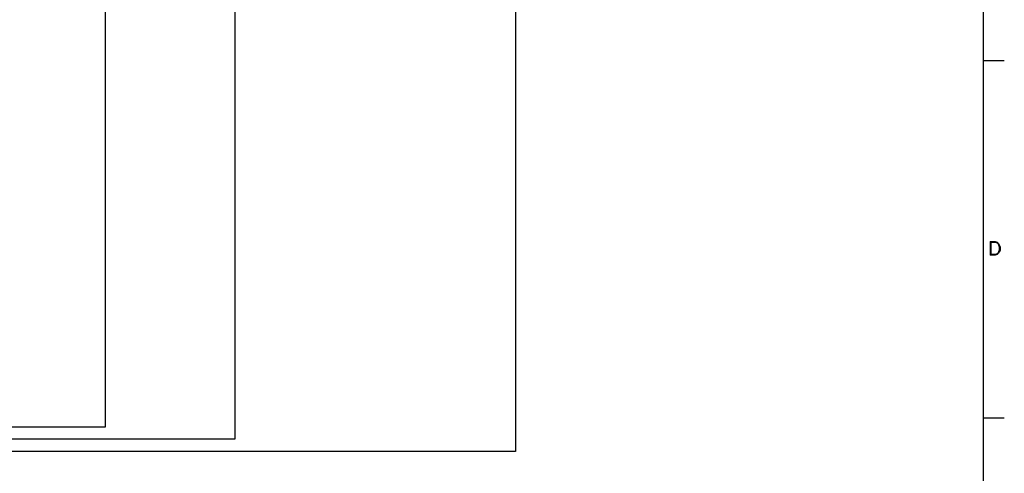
# Model space of a CAD drawing. Extents: x -181 to 162, y 84 to 272.
# Tile 68 of 85: x -31 to 10, y 224 to 243. Entities that reach past the tile are written whole.
import ezdxf
from ezdxf.enums import TextEntityAlignment as Align

# ---------------------------------------------------------------- set-up
doc = ezdxf.new("R2010")
doc.units = 0
doc.header["$LTSCALE"] = 1.5
doc.header["$MEASUREMENT"] = 0
doc.layers.add('FUCKED_UP_WIRE_HEAD', color=1, linetype='CONTINUOUS')
doc.layers.add('TTLBOX', color=111, linetype='CONTINUOUS')
doc.styles.add('ROMAND', font='Romand', dxfattribs={"height": 0.1})

# ---------------------------------------------------------------- blocks, each defined once
blk = doc.blocks.new('BORDER')
at = {"layer": 'TTLBOX'}
for p, q in [((0, 0), (0, 15.75)), ((0, 10.5), (0.125, 10.5)), ((0, 7.875), (0.125, 7.875))]:
    blk.add_line(p, q, dxfattribs=at)
for p in [(0, 10.5), (0, 10.5), (0, 7.875), (0, 7.875)]:
    blk.add_point(p, dxfattribs=at)
at = {"layer": 'TTLBOX', "style": 'ROMAND'}
blk.add_text('D', height=0.1, dxfattribs=at).set_placement((0.0669, 9.0697), align=Align.CENTER)
blk = doc.blocks.new('BBORDER')
at = {"layer": 'TTLBOX', "xscale": 0.7619047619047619, "yscale": 0.625, "zscale": 0.7619047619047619}
blk.add_blockref('BORDER', (0, 0), dxfattribs=at)

msp = doc.modelspace()

# ---------------------------------------------------------------- linework, layer by layer
at = {"layer": 'FUCKED_UP_WIRE_HEAD'}
for p, q in [((-22.26254, 250.9033), (-22.26254, 225.75466)), ((-10.6509, 247.98014), (-10.6509, 225.25466)), ((-27.62628, 243.80931), (-27.62628, 226.25466)), ((-27.62628, 226.25466), (-83.21631, 226.25466)), ((-22.26254, 225.75466), (-83.21631, 225.75466)), ((-10.6509, 225.25466), (-83.22042, 225.25466))]:
    msp.add_line(p, q, dxfattribs=at)

# ---------------------------------------------------------------- block references
at = {"layer": 'TTLBOX', "xscale": 9, "yscale": 9, "zscale": 9}
msp.add_blockref('BBORDER', (8.69708, 182.34619), dxfattribs=at)

doc.saveas('drawing.dxf')
